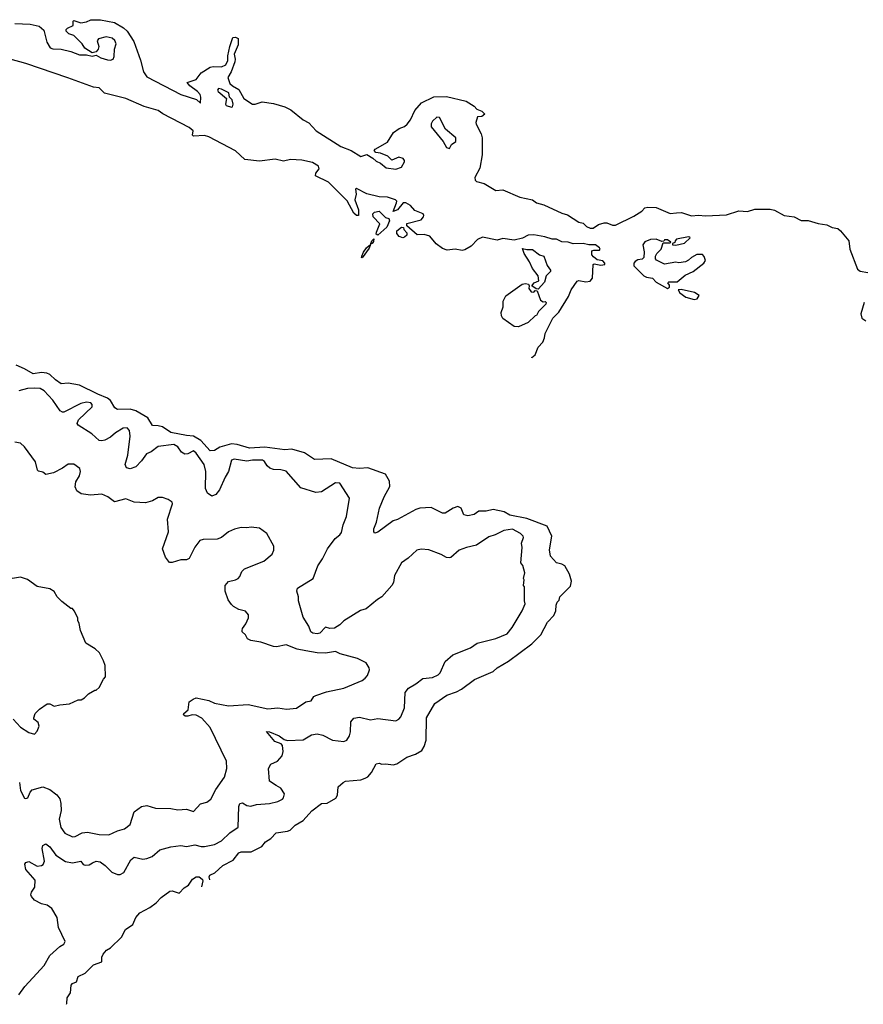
# Model space of a CAD drawing. Extents: x 2087054 to 2277909, y 548907 to 753496.
# Tile 101 of 256: x 2229700 to 2235697, y 574828 to 581826. Entities that reach past the tile are written whole.
import ezdxf

# ---------------------------------------------------------------- set-up
doc = ezdxf.new("R2010")
doc.units = 0

msp = doc.modelspace()

# ---------------------------------------------------------------- linework, layer by layer
at = {"layer": '0CON20XD'}
for points in [[(2229665, 581799.3), (2229775, 581792.9), (2229838.9, 581778.9), (2229872.1, 581752.1), (2229893.1, 581665), (2229917.5, 581625), (2229935, 581617.5), (2229995, 581615.6), (2230065, 581600), (2230125, 581576.9), (2230175.8, 581575.8), (2230215, 581567.5), (2230245, 581572.5), (2230277.5, 581555), (2230325, 581541.1), (2230345, 581538.6), (2230364.1, 581545.9), (2230371.2, 581565), (2230373.9, 581616.1), (2230386, 581655), (2230377.6, 581677.6), (2230358.8, 581695), (2230315, 581704.4), (2230259.3, 581690.7), (2230250, 581675), (2230263.8, 581635), (2230258.8, 581615), (2230245, 581596.7), (2230215, 581590), (2230164.3, 581624.3), (2230143.8, 581655), (2230085, 581712.5), (2230050, 581725), (2230030, 581745), (2230030, 581755), (2230040, 581765), (2230080, 581785), (2230080, 581815), (2230085, 581820), (2230135, 581802.5), (2230175, 581810), (2230206.6, 581823.4), (2230275.6, 581825.6), (2230375.4, 581805.4), (2230437.6, 581767.6), (2230463.9, 581743.9), (2230510.7, 581670.7), (2230558.8, 581538.8), (2230579.2, 581455), (2230605, 581420.6), (2230846, 581295), (2230957.5, 581257.5), (2230985, 581233.3), (2230988.8, 581275), (2230983.3, 581295), (2230965, 581316.2), (2230910, 581355), (2230891.7, 581378.3), (2230955, 581400), (2230990.9, 581449.1), (2231055, 581487.5), (2231075, 581492.9), (2231135, 581490.6), (2231164.6, 581505.4), (2231180, 581535), (2231180.5, 581569.5), (2231193.8, 581635), (2231215, 581700), (2231235, 581702.5), (2231253, 581693), (2231254, 581646)], [(2231254, 581646), (2231225, 581580), (2231232.5, 581545), (2231230, 581525), (2231204.2, 581455.8), (2231180, 581415), (2231195, 581373.3), (2231213.3, 581355), (2231258.3, 581328.3), (2231294.6, 581264.6), (2231355, 581224.3), (2231375, 581224.3), (2231425, 581241.1), (2231505, 581230.5), (2231585.3, 581205.3), (2231627.1, 581185), (2231715, 581113.5), (2231755, 581093.1), (2231808, 581035), (2231983.8, 580925), (2232057.1, 580897.1), (2232125, 580853.8), (2232167, 580867), (2232211.7, 580841.7), (2232235, 580819.4), (2232265.4, 580805.4), (2232305, 580773.3), (2232375, 580764), (2232413.6, 580776.4), (2232436.7, 580815), (2232436.7, 580825), (2232425, 580838.8), (2232395, 580848), (2232345, 580826.2), (2232317.5, 580855), (2232265, 580876), (2232231.4, 580881.4), (2232221.2, 580895), (2232228, 580905), (2232314, 580955), (2232357.1, 581022.9), (2232396.7, 581053.3), (2232435, 581066.9), (2232455, 581083.1), (2232477.3, 581115), (2232508.9, 581181.1), (2232555.5, 581234.5), (2232645, 581276.5), (2232735, 581279.6), (2232875, 581246.9), (2232930.3, 581210.3), (2232949.5, 581189.6), (2232985.5, 581175.5), (2233006.7, 581155), (2232985, 581137.5), (2232953.6, 581136.4), (2232943.8, 581095), (2232945, 581082.5), (2232980, 581015), (2232987.3, 580985), (2232988.5, 580865), (2232970.3, 580770.3), (2232935.6, 580705), (2232938.1, 580685), (2232948.6, 580675), (2233001.9, 580661.9), (2233085, 580612.5), (2233135, 580616), (2233255, 580564.5), (2233345, 580544.3), (2233375, 580523.1), (2233425, 580510), (2233555, 580450), (2233595, 580438.6), (2233675, 580387.1), (2233705, 580378.6), (2233728.5, 580355), (2233755, 580343.2), (2233776.1, 580343.9), (2233815, 580368.9), (2233855, 580382.7), (2233875, 580382.7), (2233915, 580365.6), (2233935.5, 580364.5), (2234065, 580429.1), (2234123.1, 580465), (2234145, 580487.5), (2234164.2, 580494.2), (2234225, 580491.9), (2234325, 580448.7), (2234368, 580452), (2234405, 580455.4), (2234475, 580431.4), (2234525, 580436.5), (2234575, 580431), (2234725, 580439.7), (2234813.1, 580466.9), (2234875, 580463.6), (2234925, 580478.1), (2235035, 580479.2), (2235065, 580471.6), (2235135, 580433.7), (2235204.8, 580424.8), (2235255, 580399.3), (2235305, 580398.4), (2235377, 580377.1), (2235437.6, 580367.6), (2235475, 580349.6), (2235515, 580340.7), (2235535.3, 580325.3), (2235593.6, 580253.6), (2235600.7, 580195), (2235655, 580052.9), (2235675, 580037.5), (2235728.8, 580028.8)], [(2233341.8, 579423), (2233341.4, 579425), (2233365.4, 579444.6), (2233385, 579498.8), (2233418.6, 579535), (2233430.8, 579565), (2233434.4, 579595), (2233488.9, 579705), (2233533.9, 579746.1), (2233600.7, 579859.3), (2233619.7, 579905), (2233663.7, 579966.3), (2233675, 579973.1), (2233725, 579961.9), (2233755, 579968), (2233770.9, 579989.1), (2233777.5, 580085), (2233785, 580090), (2233830.9, 580080.9), (2233860, 580085), (2233860, 580095), (2233845, 580110.8), (2233805, 580120), (2233779.6, 580139.6), (2233766.9, 580155), (2233768.1, 580181.9), (2233782.1, 580187.9), (2233822.5, 580187.5), (2233827.5, 580195), (2233822.5, 580205), (2233793.8, 580225), (2233745.4, 580224.6), (2233705, 580236.2), (2233635, 580231.8), (2233600, 580245), (2233555, 580247.8), (2233516.7, 580265), (2233485.4, 580265.4), (2233432.6, 580282.6), (2233355, 580297.2), (2233315, 580293.6), (2233275, 580272.1), (2233215, 580258.5), (2233135, 580269.5), (2233095, 580257.7), (2232990.7, 580279.3), (2232955.5, 580264.5), (2232910.6, 580215), (2232865, 580190.4), (2232844.6, 580185.4), (2232795, 580194.7), (2232738.7, 580188.7), (2232705, 580200), (2232661.5, 580231.5), (2232615, 580286.9), (2232575, 580300), (2232525, 580297.5), (2232451.7, 580361.7), (2232453, 580377), (2232555, 580402.5), (2232571.2, 580425), (2232573.8, 580435), (2232568, 580445), (2232509.7, 580469.7), (2232478.9, 580505), (2232445, 580525.2), (2232425, 580523.9), (2232385.2, 580474.8), (2232355, 580463.3), (2232378.8, 580525), (2232380, 580535), (2232370.8, 580545), (2232315, 580563.3), (2232256, 580566), (2232168.5, 580588.6), (2232093.8, 580626.2), (2232088.3, 580621.7), (2232092.5, 580585), (2232082.5, 580545), (2232108.8, 580475), (2232107.5, 580435), (2232095, 580433.8), (2232075, 580451.2), (2232028.9, 580538.9), (2231895, 580671.4), (2231803.8, 580715), (2231806.2, 580735), (2231829.2, 580765), (2231825.4, 580785.4), (2231780.6, 580810.6), (2231705, 580826.4), (2231625, 580832.9), (2231575, 580821), (2231516, 580834), (2231405, 580820.4), (2231301.1, 580831.1), (2231235, 580893), (2231045, 580993.8), (2231015, 581001.8), (2230935, 580998), (2230929.2, 581005), (2230932.5, 581035), (2230905, 581060), (2230717, 581157), (2230685, 581180), (2230585, 581207.7), (2230454.2, 581265), (2230304.1, 581304.1), (2230265, 581342.5), (2230225, 581346.9), (2230042.5, 581412.4), (2229745, 581515.3), (2229565, 581564.1)], [(2231205, 581203.8), (2231213.3, 581206.7), (2231218, 581225), (2231210, 581255), (2231192.5, 581275), (2231186, 581305), (2231135, 581332), (2231113.9, 581336.1), (2231106.7, 581325), (2231110, 581315), (2231170, 581265), (2231164.3, 581225), (2231168.8, 581215), (2231205, 581203.8)], [(2232755, 580910), (2232770.5, 580939.6), (2232800.7, 580959.3), (2232800, 580985), (2232727.6, 581047.6), (2232685, 581130), (2232665, 581133.8), (2232634.2, 581105), (2232624.3, 581085), (2232624.3, 581065), (2232710.3, 580960.3), (2232735, 580917.5), (2232755, 580910)], [(2232245, 580294.3), (2232235, 580302.5), (2232235.7, 580315), (2232260, 580375), (2232213.4, 580423.4), (2232210, 580445), (2232222.7, 580457.3), (2232255, 580464), (2232300.3, 580420.3), (2232325, 580412), (2232328.8, 580395), (2232309.1, 580350.9), (2232245, 580294.3)], [(2232423.6, 580276.4), (2232397.5, 580285), (2232380, 580305), (2232380, 580325), (2232415, 580350), (2232428.3, 580348.3), (2232430, 580335), (2232451.7, 580311.7), (2232452.5, 580295), (2232435, 580280), (2232423.6, 580276.4)], [(2232135, 580132.5), (2232130, 580135), (2232131.9, 580145), (2232145, 580173.8), (2232165.8, 580205), (2232185, 580222), (2232190.8, 580219.7), (2232195.4, 580234.1), (2232203.3, 580255), (2232217.3, 580267.3), (2232215, 580250), (2232205, 580234.4), (2232195.4, 580234.1), (2232190.8, 580219.7), (2232185, 580201.4), (2232135, 580132.5)], [(2234305, 579914.7), (2234320, 579925), (2234318.8, 579938.8), (2234307.5, 579955), (2234315, 579962.5), (2234375, 579963.3), (2234429.7, 580010.3), (2234488, 580035), (2234564.2, 580095), (2234575.4, 580115), (2234565, 580143.3), (2234555, 580157.5), (2234513.9, 580156.1), (2234475, 580136.7), (2234454.1, 580115.9), (2234434.1, 580105.9), (2234385, 580097.5), (2234365, 580103.3), (2234285, 580088), (2234226.1, 580116.1), (2234220, 580125), (2234220, 580145), (2234228.8, 580165), (2234260, 580195), (2234275, 580240), (2234325, 580240), (2234330, 580245), (2234305, 580260), (2234285, 580260), (2234278.3, 580251.7), (2234265, 580250), (2234225, 580266.7), (2234185, 580262.5), (2234144.1, 580245.9), (2234128.8, 580225), (2234140, 580175), (2234137.1, 580135), (2234126.2, 580123.8), (2234095, 580118.4), (2234075, 580107.5), (2234065.4, 580095), (2234066.2, 580076.2), (2234135.8, 580005), (2234155, 579994.6), (2234198.3, 579988.3), (2234225, 579960.8), (2234305, 579914.7)], [(2234365, 580222.5), (2234425, 580237.1), (2234466.7, 580275), (2234465, 580280), (2234455, 580282.5), (2234370, 580265), (2234360, 580255), (2234358.3, 580241.7), (2234340, 580235), (2234340, 580225), (2234365, 580222.5)], [(2233385, 579910), (2233371.7, 579911.7), (2233340, 579935), (2233357.5, 579955), (2233390.7, 579969.3), (2233385.7, 580005), (2233346.3, 580056.3), (2233325, 580104), (2233286, 580165), (2233275, 580200), (2233305, 580192), (2233345, 580193.1), (2233395, 580154.2), (2233425, 580146), (2233448.7, 580078.7), (2233473.3, 580045), (2233473.3, 580035), (2233443.3, 580005), (2233430.5, 579959.6), (2233385, 579910)], [(2233245, 579643.8), (2233214.1, 579644.1), (2233135, 579702.5), (2233125, 579720), (2233123.8, 579745), (2233136.7, 579785), (2233138, 579825), (2233155, 579863.3), (2233272.5, 579945), (2233295, 579951.2), (2233317.5, 579945), (2233322.5, 579935), (2233320, 579915), (2233335, 579892.5), (2233355, 579890), (2233365, 579900), (2233378.3, 579898.3), (2233402, 579832), (2233420.7, 579820.7), (2233435, 579822.5), (2233442.5, 579815), (2233440, 579805), (2233387.5, 579752.5), (2233375, 579722.5), (2233365, 579720), (2233315, 579672.5), (2233245, 579643.8)], [(2234495, 579837.8), (2234515, 579841.4), (2234530, 579865), (2234496.8, 579886.8), (2234403, 579907), (2234382, 579905), (2234391.8, 579885), (2234435, 579853.5), (2234495, 579837.8)], [(2235703.5, 579815), (2235678.9, 579735), (2235687.5, 579705), (2235715, 579685.4)], [(2231051.3, 575712.3), (2231047.5, 575735), (2231052.5, 575745), (2231087.3, 575762.7), (2231143.8, 575815), (2231217, 575853), (2231258, 575905), (2231275, 575911.5), (2231345, 575911.1), (2231420.5, 575949.5), (2231448.2, 575981.8), (2231485, 576006.4), (2231523.4, 576046.6), (2231605, 576058.2), (2231623.9, 576066.1), (2231658.8, 576101.2), (2231715.5, 576135), (2231777.4, 576202.6), (2231845, 576254.2), (2231885, 576257.5), (2231947.6, 576292.4), (2231959.2, 576315), (2231965, 576372.5), (2231998.8, 576405), (2232016.8, 576413.2), (2232125, 576422.9), (2232155, 576434.3), (2232174.4, 576445.6), (2232200, 576475), (2232235, 576536.7), (2232255, 576542.5), (2232273.9, 576533.9), (2232304, 576536), (2232355, 576531.2), (2232381.7, 576538.3), (2232453.3, 576585), (2232515, 576606), (2232558.9, 576631.1), (2232575, 576660), (2232588.9, 576705), (2232592.2, 576865), (2232652, 576965), (2232737.5, 577025), (2232805, 577048.2), (2232841.2, 577068.8), (2232934.3, 577135.7), (2233065, 577192.9), (2233095, 577219.5), (2233175, 577266.5), (2233341.1, 577388.9), (2233404.4, 577455), (2233452.5, 577545), (2233497.9, 577592.1), (2233512.5, 577625), (2233514.4, 577665), (2233520, 577685), (2233535, 577700), (2233539.2, 577725), (2233615, 577799.2), (2233622.8, 577835), (2233609.4, 577885), (2233575, 577943.5), (2233555, 577956.1), (2233515, 577966.6), (2233473.6, 578013.6), (2233467, 578057.1), (2233483.3, 578155), (2233450.4, 578225), (2233305, 578281.7), (2233183.8, 578303.8), (2233145, 578328.8), (2233065.4, 578344.6), (2233015, 578333.5), (2232965, 578332.9), (2232929.8, 578310.2), (2232885, 578299.5), (2232857.9, 578307.9), (2232839.2, 578355), (2232815, 578366.4), (2232781.2, 578355), (2232725, 578318.8), (2232705, 578318.8), (2232625, 578358), (2232545, 578354), (2232515.7, 578344.3), (2232385, 578273.8), (2232355, 578263.3), (2232245, 578183.3), (2232225, 578177.5), (2232217.5, 578185), (2232217, 578207), (2232236.7, 578255), (2232258.6, 578355), (2232290.9, 578435), (2232331.2, 578508.8), (2232328.7, 578545), (2232301.1, 578595), (2232175, 578640), (2232115, 578635.3), (2232065, 578640.9), (2231915, 578705.8), (2231795, 578699.6), (2231725, 578746.3), (2231635, 578773.1), (2231585, 578769.4), (2231443.4, 578786.6), (2231335, 578781.4), (2231245, 578807.4), (2231205, 578810.4), (2231122.6, 578787.4), (2231085, 578762.9), (2231055, 578762.5), (2230988.3, 578835), (2230935, 578866.8), (2230885, 578870.8), (2230775, 578892.8), (2230715, 578931.2), (2230685, 578940), (2230645, 578940.6), (2230611.4, 578995), (2230525, 579045.8), (2230485, 579057), (2230394.5, 579054.5), (2230376.4, 579066.4), (2230345, 579119.5), (2230325.5, 579135.5), (2230255, 579163.6), (2230125, 579228.4), (2230045, 579241.3), (2229995, 579238.2), (2229955.2, 579265.2), (2229913.4, 579303.4), (2229893.8, 579313.8), (2229855, 579319.1), (2229795, 579308), (2229735, 579343.9), (2229675, 579370)], [(2229695, 574895.8), (2229736.2, 574955), (2229793.9, 575016.1), (2229874.4, 575105), (2229915.4, 575174.6), (2229985, 575238.8), (2230015, 575256.7), (2230023.8, 575275), (2229976.2, 575375), (2229967.5, 575445), (2229927.9, 575507.9), (2229895, 575532.5), (2229855, 575542.9), (2229805, 575569.2), (2229784.2, 575595), (2229780, 575605), (2229784.3, 575625), (2229809.1, 575660.9), (2229810, 575710), (2229744.3, 575785), (2229736.2, 575825), (2229745, 575836), (2229765, 575842.5), (2229825, 575810), (2229855, 575814.3), (2229867.5, 575822.5), (2229877.1, 575845), (2229859.4, 575935), (2229865, 575956.7), (2229885, 575968.8), (2229915, 575947.5), (2229957.7, 575887.7), (2230025, 575842.5), (2230075, 575834.4), (2230135, 575846.2), (2230151.7, 575821.7), (2230165.8, 575815.8), (2230195, 575819.4), (2230216.9, 575833.1), (2230243.7, 575846.3), (2230271.7, 575841.7), (2230308, 575815), (2230355, 575767.5), (2230395, 575750.8), (2230415, 575750), (2230440, 575765), (2230490.6, 575855), (2230515, 575873.1), (2230575, 575859.1), (2230605, 575863.3), (2230641.2, 575878.8), (2230695.6, 575925), (2230775, 575946.2), (2230845, 575955.6), (2230885, 575949.5), (2230945, 575962.5), (2230989.5, 575949.5), (2231015, 575948.5), (2231085.8, 575965), (2231135, 575988.9), (2231193.2, 576046.8), (2231252.7, 576087.3), (2231258.9, 576235), (2231265, 576255.7), (2231285, 576260), (2231315, 576242), (2231343.9, 576236.1), (2231383, 576247), (2231475, 576254.3), (2231535, 576268.8), (2231567.5, 576285), (2231576.7, 576295), (2231582.5, 576325), (2231557.5, 576365), (2231524.2, 576384.2), (2231476.2, 576415), (2231468.8, 576505), (2231485, 576533.6), (2231533, 576557), (2231566.7, 576593.3), (2231574, 576625), (2231568, 576668), (2231559.1, 576679.1), (2231515, 576695.6), (2231453.6, 576766.4), (2231475, 576763.8), (2231545, 576736.2), (2231580.2, 576710.2), (2231604, 576704), (2231715, 576707.5), (2231775, 576743.5), (2231815, 576751.5), (2231855, 576740.9), (2231925, 576705.5), (2232005, 576696), (2232025.5, 576704.5), (2232043.7, 576736.3), (2232050.9, 576765), (2232053.1, 576835), (2232075, 576860.9), (2232115, 576869.1), (2232195, 576850), (2232245, 576860), (2232375, 576842.9), (2232395, 576854.5), (2232408.7, 576871.3), (2232436.2, 576935), (2232441.5, 577045), (2232464.4, 577075), (2232515.4, 577104.6), (2232565, 577144.3), (2232635, 577149.5), (2232675, 577170.5), (2232688.5, 577185), (2232724.4, 577265), (2232778.1, 577311.9), (2232905, 577362.5), (2232953.3, 577395), (2233085, 577427.3), (2233165, 577461.8), (2233200, 577505), (2233272.5, 577625), (2233292.5, 577675), (2233287.5, 577695), (2233287.5, 577795), (2233282.5, 577805), (2233286.7, 577845), (2233282.5, 577855), (2233290, 577895), (2233276.4, 577946.4), (2233262.5, 577965), (2233271.2, 578075), (2233268, 578105), (2233281.2, 578145), (2233278.8, 578155), (2233260, 578175), (2233204.4, 578204.4), (2233142, 578195), (2233080, 578165), (2233035, 578150), (2232948.2, 578091.8), (2232876.7, 578075), (2232823.3, 578055), (2232765, 578002.5), (2232755, 578000), (2232735, 578002.5), (2232695.8, 578025.8), (2232607.6, 578057.6), (2232555, 578063.3), (2232523.8, 578055), (2232461.7, 577998.3), (2232415, 577966.2), (2232363.4, 577876.6), (2232356.4, 577825), (2232345.6, 577805), (2232275, 577724.2), (2232243.3, 577705), (2232162.4, 577637.6), (2232122.9, 577627.1), (2232005, 577552.9), (2231975, 577524.3), (2231937.6, 577502.4), (2231905, 577499.2), (2231875, 577508.6), (2231833.4, 577466.6), (2231815, 577461.2), (2231785, 577465.5), (2231770, 577475), (2231754.5, 577514.5), (2231715, 577580), (2231681.2, 577695), (2231682, 577725), (2231670, 577765), (2231674, 577785), (2231785.7, 577855), (2231819.2, 577945), (2231853.1, 577995), (2231887.8, 578065), (2231941.7, 578138.3), (2231975.4, 578164.6), (2231987.7, 578182.3), (2231998.8, 578235), (2232022.9, 578295), (2232043.8, 578425), (2231975, 578531.2), (2231945, 578533.8), (2231845, 578469.2), (2231805, 578465.8), (2231698.8, 578498.8), (2231595, 578616), (2231557.3, 578627.3), (2231505, 578629.2), (2231478.8, 578638.8), (2231458.8, 578655), (2231441.2, 578685), (2231425.4, 578695.4), (2231354.8, 578695.2), (2231315, 578688.2), (2231225, 578702.2), (2231205.8, 578695), (2231185.4, 578615), (2231160.3, 578575), (2231120, 578485), (2231095, 578452.1), (2231065, 578438.9), (2231035, 578460.6), (2231020.5, 578495), (2231023.4, 578615), (2231010.8, 578665), (2230955, 578744.5), (2230935, 578760.6), (2230895, 578740), (2230875, 578738), (2230851, 578751), (2230825, 578790.5), (2230795.9, 578805.9), (2230685, 578792.1), (2230634.8, 578755.2), (2230600.8, 578739.1), (2230565, 578689.6), (2230525, 578648.9), (2230485, 578633.3), (2230459.7, 578639.7), (2230450, 578665), (2230468.7, 578731.3), (2230486.1, 578865), (2230481.1, 578905), (2230464.2, 578925.8), (2230435, 578922.2), (2230381.1, 578888.9), (2230345, 578857.9), (2230305, 578838), (2230285, 578832), (2230265, 578835.3), (2230212.7, 578882.7), (2230115, 578943.1), (2230108.1, 578955), (2230119.3, 578980.7), (2230215.6, 579075), (2230215, 579090), (2230205, 579101.9), (2230175, 579108.2), (2230135, 579097.1), (2230015, 579035.6), (2230005, 579035.6), (2229988.6, 579045), (2229935, 579122.7), (2229875, 579188.2), (2229844.7, 579204.7), (2229805, 579207.9), (2229755.4, 579204.6), (2229695, 579188.9)], [(2229699.1, 576405), (2229705, 576347.5), (2229734.3, 576294.3), (2229745, 576290), (2229758.8, 576295), (2229773.8, 576336.2), (2229788.8, 576351.2), (2229865, 576374.4), (2229915, 576354.4), (2229965, 576317.5), (2229985, 576288.1), (2229993.8, 576255), (2229995.3, 576205), (2229980.8, 576145), (2229992.7, 576085), (2230020.5, 576045), (2230075, 576017.7), (2230095, 576021.1), (2230145, 576047.9), (2230182.6, 576052.6), (2230265, 576034.4), (2230335, 576032.2), (2230395, 576061.5), (2230446.2, 576075), (2230485, 576106), (2230513.4, 576196.6), (2230565.7, 576234.3), (2230605, 576240.6), (2230665, 576222.5), (2230775, 576219.4), (2230825, 576211.1), (2230885, 576215.5), (2230935, 576198.6), (2230985, 576252.5), (2231030, 576265), (2231058, 576285), (2231095.6, 576354.4), (2231155, 576442.5), (2231173.8, 576505), (2231171.2, 576555), (2231053.1, 576795), (2230995, 576861.1), (2230955, 576883.8), (2230925.6, 576885.5), (2230895, 576875.6), (2230876.9, 576876.9), (2230864.3, 576885), (2230867.5, 576895), (2230898.6, 576921.4), (2230905, 576977.5), (2230932.3, 576997.7), (2230955, 577005.4), (2231045, 576986.5), (2231085, 576968.9), (2231185, 576950), (2231325, 576959.4), (2231465, 576927.5), (2231535, 576935.5), (2231595.9, 576925.9), (2231667.3, 576932.7), (2231735, 576976.7), (2231772.5, 576985), (2231790, 577015), (2231805, 577023.8), (2231881.7, 577048.3), (2232005, 577073.8), (2232135, 577130), (2232156.7, 577145), (2232172.5, 577165), (2232186.7, 577205), (2232185, 577220), (2232162.5, 577255), (2232102.5, 577285), (2231979.2, 577319.2), (2231945, 577336.2), (2231875, 577323.5), (2231815, 577326.2), (2231735, 577339.5), (2231672.6, 577352.6), (2231595, 577383.8), (2231525, 577368.9), (2231505, 577370), (2231415, 577402.9), (2231344.5, 577414.5), (2231320, 577425), (2231305, 577453.3), (2231282.5, 577475), (2231282.5, 577485), (2231285, 577500), (2231307.7, 577532.3), (2231326, 577575), (2231325.9, 577595.9), (2231305, 577621.2), (2231257.5, 577635), (2231220, 577655), (2231205, 577670), (2231182.3, 577702.3), (2231161.2, 577765), (2231161.2, 577805), (2231185, 577833.8), (2231235, 577844), (2231253.3, 577855), (2231265, 577867.5), (2231280, 577905), (2231297.7, 577922.3), (2231435, 577976.7), (2231495, 578027.5), (2231506.7, 578055), (2231507, 578083), (2231457.5, 578175), (2231405, 578212.5), (2231345, 578220), (2231315, 578213.3), (2231273.9, 578216.1), (2231227.5, 578205), (2231185, 578186.7), (2231135, 578146.7), (2231105, 578133.8), (2231005, 578132.5), (2230980, 578125), (2230945, 578077.5), (2230905, 577997.5), (2230885, 577987.5), (2230845, 577988), (2230785, 577968), (2230765, 577968.8), (2230735.8, 578005.8), (2230716.2, 578065), (2230758.6, 578185), (2230750, 578275), (2230786.7, 578385), (2230785, 578397.5), (2230755, 578416.7), (2230715, 578430), (2230685, 578430), (2230643.9, 578406.1), (2230595, 578392), (2230515, 578395.6), (2230455, 578420.8), (2230375, 578398), (2230327.5, 578435), (2230285, 578453.5), (2230204.6, 578445.4), (2230137.1, 578457.1), (2230107.6, 578477.6), (2230095.7, 578505), (2230099.5, 578540.4), (2230126.2, 578585), (2230133.3, 578615), (2230127.5, 578635), (2230085, 578667.5), (2230045, 578667.5), (2230005, 578637.5), (2229940, 578605), (2229885, 578593.3), (2229865, 578608.8), (2229835, 578616.7), (2229826.7, 578625), (2229813.6, 578683.6), (2229735, 578790), (2229705, 578816.7), (2229665, 578823.3)], [(2229653.6, 576853.6), (2229705, 576798.8), (2229765, 576758.8), (2229805, 576748.8), (2229825, 576770), (2229838.1, 576805), (2229830.9, 576830.9), (2229800, 576855), (2229800, 576865), (2229810, 576895), (2229840, 576925), (2229895, 576962.5), (2229915, 576962.5), (2229945, 576947.5), (2229985, 576957.5), (2230055, 576962.5), (2230115, 576992.5), (2230137, 576993), (2230160, 577005), (2230190, 577035), (2230235, 577060), (2230245, 577060), (2230265, 577080), (2230295, 577140), (2230310, 577155), (2230307.5, 577235), (2230295, 577270), (2230267.5, 577325), (2230237.5, 577355), (2230170, 577395), (2230132.5, 577485), (2230122.5, 577535), (2230112.5, 577555), (2230112.5, 577575), (2230087.5, 577625), (2230075, 577640), (2230065, 577640), (2230000.7, 577690.7), (2229966.7, 577725), (2229945, 577762.5), (2229915, 577780), (2229825, 577796.7), (2229755, 577846.7), (2229705, 577863.8), (2229515, 577832)], [(2230033.2, 574828.1), (2230036.2, 574835), (2230038, 574875), (2230060.6, 574909.4), (2230065.8, 574965), (2230075, 574976), (2230105, 574986.7), (2230116, 575025), (2230165, 575050), (2230225, 575107.5), (2230285, 575130), (2230283, 575163), (2230293.3, 575185), (2230317, 575213), (2230345, 575230), (2230423.3, 575305), (2230451.3, 575358.7), (2230504, 575395), (2230526.7, 575445), (2230555, 575478.9), (2230625, 575516.7), (2230669.6, 575550.4), (2230705, 575588), (2230768.3, 575631.7), (2230785, 575633.8), (2230835, 575617.5), (2230870, 575655), (2230900, 575675), (2230928.3, 575718.3), (2230955, 575733.8), (2230975, 575733.3), (2230986.1, 575726.1), (2231000, 575715), (2231002.5, 575705), (2230993.5, 575662.4)]]:
    msp.add_lwpolyline(points, dxfattribs=at)

doc.saveas('drawing.dxf')
